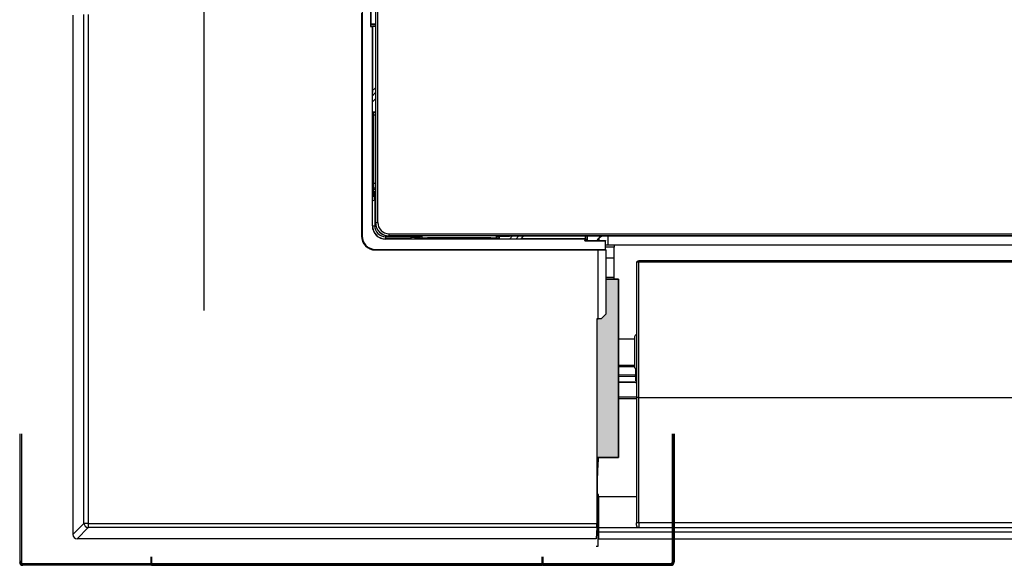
# Model space of a CAD drawing. Header units: millimetres. Extents: x 70863 to 97198, y -18528 to 3008.
# Tile 75 of 148: x 86876 to 86899, y -6647 to -6634. Entities that reach past the tile are written whole.
import ezdxf

# ---------------------------------------------------------------- set-up
doc = ezdxf.new("R2010")
doc.units = ezdxf.units.MM
doc.layers.add('el_symbole', color=70, linetype='Continuous')
doc.layers.add('wod-kan-hvac', color=3, linetype='Continuous')

# ---------------------------------------------------------------- blocks, each defined once
blk = doc.blocks.new('wypust_230VV')
at = {"color": 0}
blk.add_line((45.002, 0), (0, 0), dxfattribs=at)
blk = doc.blocks.new('PY3_panel')
at = {"linetype": 'ByBlock'}
blk.add_hatch(color=0, dxfattribs=at).paths.add_polyline_path([(137.47, 24.56), (137.47, 40.13), (137.47, 54.38), (137.47, 65.55), (134.52, 65.55), (134.52, 57.46), (133.5, 56.43), (132.49, 56.43), (132.49, 24.56), (136.45, 24.56)], flags=0)
at = {"color": 0, "linetype": 'ByBlock', "lineweight": 25}
for p, q in [((81.61, 557.14), (81.61, 78.51)), ((81.63, 557.12), (81.63, 78.53)), ((82.15, 78.53), (82.15, 557.12)), ((78.54, 128.32), (78.54, 75.44)), ((80.49, 128.32), (80.49, 123.53)), ((80.54, 128.3), (80.54, 123.7)), ((12.1, 126.13), (12.1, 6.92)), ((14.65, 9.46), (14.65, 126.3)), ((15.64, 126.31), (15.64, 9.46)), ((78.41, 126.64), (78.41, 75.44)), ((80.49, 123.53), (80.86, 123.65)), ((80.49, 123.53), (80.9, 123.53)), ((80.54, 124.16), (81.61, 124.16)), ((80.54, 124.11), (81.56, 124.11)), ((81.56, 124.09), (80.54, 124.09)), ((80.54, 123.7), (80.86, 123.65)), ((80.86, 123.65), (80.96, 123.65)), ((80.9, 123.53), (80.96, 123.65)), ((80.9, 77.8), (80.9, 123.53)), ((80.94, 123.59), (80.96, 123.61)), ((80.94, 123.59), (80.94, 108.82)), ((81.61, 123.59), (80.94, 123.59)), ((80.96, 123.61), (80.96, 123.65)), ((80.96, 123.61), (81.61, 123.61)), ((81.56, 124.11), (81.61, 124.14)), ((81.56, 124.09), (81.56, 124.11)), ((81.61, 124.03), (81.56, 124.09)), ((80.96, 108.81), (80.91, 108.38)), ((80.94, 108.82), (81.61, 109.49)), ((80.94, 108.82), (80.96, 108.81)), ((81.61, 109.47), (80.96, 108.81)), ((81.61, 109.16), (81.31, 109.16)), ((80.91, 83.77), (80.91, 108.38)), ((80.91, 107.67), (81.61, 108.37)), ((81.61, 108.36), (80.91, 107.66)), ((80.91, 106.21), (81.61, 106.91)), ((81.61, 103.85), (81.1, 103.85)), ((81.1, 103.85), (81.1, 85.8)), ((81.14, 103.79), (81.11, 103.83)), ((81.61, 103.79), (81.14, 103.79)), ((81.14, 103.79), (81.14, 85.65)), ((81.61, 103.22), (81.14, 103.22)), ((81.14, 86.2), (81.41, 86.2)), ((81.17, 86.44), (81.41, 86.2)), ((81.1, 85.8), (80.91, 85.71)), ((80.91, 84.58), (81.12, 84.67)), ((80.94, 83.53), (80.91, 83.77)), ((81.2, 84.59), (81.12, 84.67)), ((81.14, 85.65), (81.2, 85.59)), ((81.2, 85.59), (81.2, 84.59)), ((81.61, 85.59), (81.38, 85.59)), ((81.38, 83.69), (81.38, 85.59)), ((81.61, 83.8), (81.45, 83.72)), ((81.45, 83.72), (81.45, 77.8)), ((80.94, 77.8), (80.94, 83.53)), ((80.9, 77.8), (80.94, 77.8)), ((80.94, 77.8), (81.45, 77.8)), ((81.61, 78.51), (81.63, 78.53)), ((81.63, 78.53), (82.15, 78.53)), ((78.41, 75.44), (78.54, 75.44)), ((83.97, 74.76), (83.97, 75.27)), ((83.97, 75.27), (89.9, 75.27)), ((83.97, 74.76), (83.97, 74.72)), ((89.71, 74.76), (83.97, 74.76)), ((129.7, 74.72), (83.97, 74.72)), ((84.71, 75.46), (84.69, 75.44)), ((89.21, 75.44), (84.69, 75.44)), ((84.71, 75.97), (563.3, 75.97)), ((84.71, 75.97), (84.71, 75.46)), ((563.3, 75.46), (84.71, 75.46)), ((112.46, 75.44), (89.21, 75.44)), ((89.31, 75.33), (89.21, 75.44)), ((92.28, 75.33), (89.31, 75.33)), ((89.94, 74.74), (89.71, 74.76)), ((89.86, 75.2), (91.77, 75.2)), ((89.9, 75.27), (89.92, 75.33)), ((114.56, 74.74), (89.94, 74.74)), ((90.75, 74.74), (90.85, 74.94)), ((90.77, 75.02), (90.85, 74.94)), ((91.77, 75.02), (90.77, 75.02)), ((91.77, 75.33), (91.77, 75.2)), ((91.83, 74.96), (91.77, 75.02)), ((109.97, 74.96), (91.83, 74.96)), ((91.97, 74.93), (91.89, 74.74)), ((110.02, 74.93), (91.97, 74.93)), ((92.28, 75.33), (92.34, 74.96)), ((108.07, 75), (93.59, 75)), ((109.38, 75.33), (109.32, 74.96)), ((112.35, 75.33), (109.38, 75.33)), ((109.4, 75.33), (109.4, 74.96)), ((109.97, 75.33), (109.97, 74.96)), ((109.97, 74.96), (110, 74.93)), ((110.02, 75.33), (110.02, 74.93)), ((112.35, 75.33), (112.46, 75.44)), ((112.39, 74.74), (113.09, 75.44)), ((112.46, 75.44), (535.55, 75.44)), ((113.84, 74.74), (114.54, 75.44)), ((114.54, 75.44), (113.84, 74.74)), ((114.99, 74.78), (114.56, 74.74)), ((114.99, 74.76), (115.67, 75.44)), ((114.99, 74.78), (115.64, 75.44)), ((114.99, 74.76), (114.99, 74.78)), ((129.76, 74.76), (114.99, 74.76)), ((115.34, 75.44), (115.34, 75.13)), ((129.83, 74.78), (129.7, 74.72)), ((129.7, 74.72), (129.7, 74.31)), ((129.7, 74.31), (129.83, 74.68)), ((129.76, 75.44), (129.76, 74.76)), ((129.76, 74.76), (129.79, 74.78)), ((129.79, 75.44), (129.79, 74.78)), ((129.83, 74.78), (129.79, 74.78)), ((129.83, 74.78), (129.83, 74.68)), ((129.83, 74.68), (129.88, 74.37)), ((130.21, 75.44), (130.26, 75.39)), ((130.26, 75.39), (130.28, 75.39)), ((130.26, 75.39), (130.26, 74.37)), ((130.28, 75.39), (130.31, 75.44)), ((130.28, 74.37), (130.28, 75.39)), ((130.34, 74.37), (130.34, 75.44)), ((132.9, 74.37), (132.9, 74.88)), ((132.98, 74.37), (132.98, 74.95)), ((135.03, 75.44), (135.03, 73.39)), ((129.7, 74.31), (134.49, 74.31)), ((129.88, 74.37), (134.47, 74.37)), ((134.47, 74.37), (134.49, 74.31)), ((134.49, 72.36), (134.49, 74.31)), ((136.45, 72.89), (134.49, 72.89)), ((135.03, 73.39), (512.98, 73.39)), ((136.45, 73.39), (136.45, 72.89)), ((136.45, 70.31), (136.45, 72.89)), ((81.61, 72.36), (81.61, 72.23)), ((81.61, 72.36), (134.49, 72.36)), ((81.61, 72.23), (132.81, 72.23)), ((132.81, 72.23), (134.52, 72.28)), ((132.81, 56.43), (132.81, 72.23)), ((134.52, 72.28), (134.49, 72.36)), ((134.52, 72.28), (134.52, 57.46)), ((136.45, 70.31), (134.52, 70.31)), ((136.45, 65.92), (136.45, 70.31)), ((141.58, 69.26), (141.57, 69.2)), ((141.57, 69.2), (141.57, 38.36)), ((141.61, 69.32), (141.58, 69.26)), ((141.66, 69.37), (141.61, 69.32)), ((141.72, 69.42), (141.66, 69.37)), ((141.8, 69.46), (141.72, 69.42)), ((141.89, 69.49), (141.8, 69.46)), ((141.98, 69.5), (141.89, 69.49)), ((142.08, 69.51), (141.98, 69.5)), ((505.92, 69.71), (142.08, 69.71)), ((142.08, 69.71), (142.08, 69.51)), ((142.08, 38.36), (142.08, 69.51)), ((142.08, 69.51), (505.92, 69.51)), ((136.45, 65.92), (134.52, 65.92)), ((136.45, 65.55), (136.45, 65.92)), ((134.52, 57.46), (133.5, 56.43)), ((141.57, 56.76), (141.53, 56.76)), ((132.49, 56.43), (132.49, 9.46)), ((132.49, 56.43), (132.81, 56.43)), ((133.5, 56.43), (132.81, 56.43)), ((137.47, 54.38), (137.47, 40.13)), ((141.53, 55.23), (141.57, 55.23)), ((141.57, 55.15), (141.53, 55.15)), ((141.16, 52.28), (141.16, 52.29)), ((141.16, 52.29), (141.16, 45.26)), ((141.16, 52.28), (141.16, 52.29)), ((141.53, 53.61), (141.57, 53.61)), ((141.57, 53.49), (141.53, 53.49)), ((141.16, 51.76), (137.47, 51.74)), ((141.53, 51.97), (141.57, 51.97)), ((141.57, 51.86), (141.53, 51.86)), ((141.53, 50.32), (141.57, 50.32)), ((139.11, 45.71), (137.47, 45.7)), ((140.75, 45.72), (139.11, 45.71)), ((141.16, 45.72), (140.75, 45.72)), ((141.57, 46.7), (141.53, 46.7)), ((141.53, 45.47), (141.57, 45.47)), ((141.37, 43.53), (137.47, 43.52)), ((137.47, 43.25), (141.37, 43.26)), ((141.37, 45.03), (141.37, 43.53)), ((141.41, 43.26), (141.37, 43.26)), ((141.37, 43.26), (141.37, 42.2)), ((141.45, 43.26), (141.41, 43.26)), ((141.48, 43.25), (141.45, 43.26)), ((141.51, 43.23), (141.48, 43.25)), ((141.54, 43.22), (141.51, 43.23)), ((141.56, 43.2), (141.54, 43.22)), ((141.57, 43.18), (141.56, 43.2)), ((141.57, 43.16), (141.57, 43.18)), ((139.32, 41.91), (137.47, 41.94)), ((137.47, 41.86), (141.37, 41.82)), ((140.96, 41.89), (139.32, 41.91)), ((141.37, 41.89), (140.96, 41.89)), ((141.41, 41.89), (141.37, 41.89)), ((141.45, 41.88), (141.41, 41.89)), ((141.48, 41.87), (141.45, 41.88)), ((141.51, 41.85), (141.48, 41.87)), ((141.54, 41.83), (141.51, 41.85)), ((141.57, 42.12), (141.53, 42.12)), ((141.56, 41.81), (141.54, 41.83)), ((141.57, 41.78), (141.56, 41.81)), ((141.57, 41.76), (141.57, 41.78)), ((137.47, 38.54), (141.57, 38.54)), ((141.53, 40.57), (141.57, 40.57)), ((137.47, 38.16), (141.57, 38.16)), ((141.57, 38.36), (141.57, 9.54)), ((142.08, 38.36), (141.57, 38.36)), ((142.08, 9.54), (142.08, 38.36)), ((142.08, 38.36), (505.92, 38.36)), ((-0.11, 30.01), (-0.11, 0.55)), ((0.03, 0.69), (0.03, 30)), ((0.27, 30), (0.27, 0.69)), ((149.83, 0.69), (149.83, 30)), ((150.08, 30), (150.08, 0.69)), ((150.21, 30.01), (150.21, 0.55)), ((132.49, 24.56), (136.45, 24.56)), ((132.79, 24.29), (132.76, 24.3)), ((132.79, 24.56), (132.79, 24.29)), ((132.86, 16.08), (132.51, 16.08)), ((132.71, 15.79), (132.86, 16.08)), ((132.49, 15.79), (132.71, 15.79)), ((132.71, 9.13), (132.71, 15.79)), ((132.86, 15.62), (132.86, 8.5)), ((132.86, 15.62), (141.57, 15.62)), ((12.1, 6.92), (14.65, 9.46)), ((15.64, 9.46), (14.65, 9.46)), ((15.64, 9.46), (15.64, 8.47)), ((15.64, 9.46), (132.49, 9.46)), ((132.71, 9.13), (132.85, 8.5)), ((142.08, 9.54), (141.57, 9.54)), ((141.57, 9.03), (141.57, 9.54)), ((142.08, 9.54), (142.08, 8.51)), ((505.92, 9.54), (142.08, 9.54)), ((15.64, 8.47), (13.09, 5.93)), ((132.47, 8.47), (15.64, 8.47)), ((132.47, 8.47), (132.31, 5.93)), ((132.86, 7.51), (132.72, 7.51)), ((132.77, 5.93), (132.72, 7.51)), ((132.86, 8.5), (132.85, 8.5)), ((132.86, 8.5), (132.86, 7.51)), ((132.86, 8.5), (515.15, 8.5)), ((132.86, 7.51), (515.15, 7.51)), ((132.86, 7.51), (132.86, 5.93)), ((142.08, 8.51), (505.92, 8.51)), ((132.31, 5.93), (13.09, 5.93)), ((132.77, 5.93), (132.86, 5.93)), ((132.77, 4.24), (132.77, 5.93)), ((132.86, 5.93), (515.15, 5.93)), ((132.31, 4.24), (132.77, 4.24)), ((-0.11, 0.55), (0.03, 0.69)), ((0.27, 0.69), (0.03, 0.69)), ((0.75, 0.21), (0.75, -0.03)), ((0.75, 0.21), (30.07, 0.21)), ((30.07, 0.21), (30.07, 1.79)), ((30.17, 1.28), (30.07, 1.28)), ((30.17, 1.27), (30.07, 1.27)), ((30.08, 0.98), (30.07, 0.98)), ((30.08, -0.08), (30.08, 0.98)), ((30.08, 0.02), (30.17, 0.02)), ((30.17, 1.28), (30.17, 1.27)), ((30.17, 0.21), (30.17, 1.27)), ((30.2, 0.21), (30.17, 0.21)), ((30.2, 1.79), (30.2, 0.21)), ((30.2, 0.21), (119.91, 0.21)), ((30.2, 0.21), (30.2, -0.03)), ((119.91, 0.21), (119.91, 1.79)), ((119.91, 0.21), (119.93, 0.21)), ((119.91, -0.03), (119.91, 0.21)), ((119.93, 1.28), (119.93, 1.27)), ((120.04, 1.28), (119.93, 1.28)), ((119.93, 0.21), (119.93, 1.27)), ((119.93, 1.27), (120.04, 1.27)), ((120.02, 0.02), (119.93, 0.02)), ((120.02, -0.08), (120.02, 0.98)), ((120.02, 0.98), (120.04, 0.98)), ((120.04, 1.79), (120.04, 0.21)), ((120.04, 0.21), (149.35, 0.21)), ((149.35, 0.21), (149.35, -0.03)), ((149.83, 0.69), (150.08, 0.69)), ((150.08, 0.69), (150.21, 0.55)), ((0.75, -0.03), (0.61, -0.17)), ((30.08, -0.17), (0.61, -0.17)), ((30.06, -0.03), (0.75, -0.03)), ((30.06, -0.03), (30.05, -0.08)), ((30.05, -0.08), (30.08, -0.08)), ((30.08, -0.08), (30.08, -0.17)), ((30.2, -0.03), (30.17, -0.04)), ((30.2, -0.17), (30.17, -0.04)), ((30.2, -0.03), (119.91, -0.03)), ((30.2, -0.03), (30.2, -0.17)), ((30.2, -0.17), (119.91, -0.17)), ((119.91, -0.03), (119.93, -0.04)), ((119.91, -0.17), (119.91, -0.03)), ((119.91, -0.17), (119.93, -0.04)), ((120.03, -0.17), (120.02, -0.08)), ((120.02, -0.08), (120.06, -0.08)), ((120.03, -0.17), (149.49, -0.17)), ((149.35, -0.03), (120.04, -0.03)), ((120.06, -0.08), (120.04, -0.03)), ((149.49, -0.17), (149.35, -0.03))]:
    blk.add_line(p, q, dxfattribs=at)
at = {"color": 0, "linetype": 'ByBlock'}
for p, q in [((134.52, 65.55), (134.52, 57.46)), ((137.47, 65.55), (134.52, 65.55)), ((134.52, 65.55), (137.47, 65.55)), ((134.52, 65.55), (134.52, 57.46)), ((137.47, 24.56), (137.47, 65.55)), ((137.47, 65.55), (137.47, 24.56)), ((134.52, 57.46), (133.5, 56.43)), ((134.52, 57.46), (133.5, 56.43)), ((133.5, 56.43), (132.49, 56.43)), ((132.49, 56.43), (132.49, 24.56)), ((133.5, 56.43), (132.49, 56.43)), ((132.49, 56.43), (132.49, 24.56)), ((132.49, 24.56), (137.47, 24.56)), ((137.47, 24.56), (132.49, 24.56))]:
    blk.add_line(p, q, dxfattribs=at)
at = {"color": 0, "linetype": 'ByBlock', "lineweight": 25}
for centre, radius, start, end in [((81.17, 87.46), 1.02, 270.0185, 295.6425), ((83.97, 77.8), 3.07, 180, 270), ((83.97, 77.8), 3.04, 180, 270), ((83.97, 77.8), 2.52, 180, 270), ((81.61, 75.44), 3.21, 180, 270), ((81.61, 75.44), 3.07, 180, 270), ((142.08, 69.2), 0.512, 90, 180), ((141.67, 52.29), 0.512, 101.537, 180), ((141.38, 43.72), 0.189, 265.3183, 353.8177), ((141.37, 41.61), 0.205, 0.0043, 89.4425), ((15.72, 9.54), 1.08, 184.3708, 265.6292), ((142.08, 9.03), 0.512, 180, 270)]:
    blk.add_arc(centre, radius, start, end, dxfattribs=at)
for centre, major_axis, ratio, start_param, end_param in [((81.11, 104.85), (0, 1.02), 0.017455, 2.940235, 3.124139), ((80.66, 87.46), (1.54, 0), 0.005818, 0.900029, 1.253996), ((80.66, 86.44), (0.512, 0), 0.017455, 0.017453, 0.363714), ((81.41, 87.23), (0.725, -0.725), 0.999695, 5.497939, 5.699117), ((81.38, 84.7), (1.02, 0.48), 0.021021, 4.178982, 4.529511), ((81.45, 83.77), (0.512, 0.241), 0.079183, 3.113129, 4.675198), ((81.12, 85.81), (0, 1.13), 0.015818, 1.578176, 3.125779), ((81.38, 85.61), (1.02, 0), 0.017455, 4.539319, 4.712389), ((84.69, 78.51), (2.17, 2.17), 0.999695, 2.356347, 3.926839), ((84.71, 78.53), (2.17, 2.17), 0.999797, 2.356347, 3.926839), ((84.71, 78.53), (1.81, 1.81), 0.999695, 2.356347, 3.926839), ((89.95, 75.27), (0.241, 0.512), 0.079183, 1.607987, 3.170057), ((90.88, 75.2), (0.48, 1.02), 0.021021, 1.753675, 2.104204), ((91.98, 74.94), (1.13, 0), 0.015818, 3.157406, 4.70501), ((91.79, 75.2), (0, 1.02), 0.017455, 1.570796, 1.743866), ((93.6, 71.42), (0, 3.59), 0.059895, 0.05236, 0.162775), ((108.06, 71.42), (0, 3.59), 0.059895, 6.12041, 6.230825), ((111.03, 74.93), (1.02, 0), 0.017455, 3.159046, 3.342951), ((134.32, 73.44), (-1.45, 1.45), 0.999695, 5.715443, 6.597253), ((134.34, 73.42), (-1.45, 1.45), 0.999695, 5.659914, 6.585464), ((135.03, 73.42), (2.05, 0), 0.017455, 4.446006, 4.712389), ((428.05, 50.14), (712.36, 5.09), 0.004004, 4.292194, 4.29786), ((132.66, 15.62), (0, 22.55), 0.008727, 4.712389, 4.732799), ((132.47, 9.46), (0, 1.02), 0.017455, 3.403392, 4.712389), ((13.17, 6.99), (0.775, 0.775), 0.935113, 2.389713, 3.893472), ((0.61, 0.55), (0.512, 0.512), 0.997265, 2.357564, 3.925621), ((0.75, 0.69), (0.511, 0.511), 0.999084, 2.357564, 3.925621), ((0.75, 0.69), (0.341, 0.341), 0.997265, 2.357564, 3.925621), ((30.06, 0.21), (0, 0.241), 0.017455, 3.193953, 4.712389), ((30.17, 1.4), (0, 0.12), 0.008727, 3.159046, 4.712389), ((119.93, 1.4), (0, 0.12), 0.008727, 1.570796, 3.124139), ((120.04, 0.21), (0, 0.241), 0.017455, 1.570796, 3.089233), ((149.35, 0.69), (-0.341, 0.341), 0.997265, 2.357564, 3.925621), ((149.35, 0.69), (0.511, -0.511), 0.999084, 5.499157, 7.067214), ((149.49, 0.55), (-0.512, 0.512), 0.997265, 2.357564, 3.925621)]:
    blk.add_ellipse(centre, major_axis=major_axis, ratio=ratio, start_param=start_param, end_param=end_param, dxfattribs=at)
for points, knots in [([(141.37, 45.03), (141.34, 45.04), (141.27, 45.08), (141.19, 45.15), (141.16, 45.22), (141.16, 45.26), (141.16, 45.26)], [0, 0, 0, 0, 0.243164, 0.60016, 0.963688, 1, 1, 1, 1]), ([(141.57, 45.16), (141.57, 45.14), (141.57, 45.1), (141.53, 45.05), (141.49, 45.02), (141.44, 45.01), (141.39, 45.02), (141.37, 45.02), (141.37, 45.03)], [0, 0, 0, 0, 0.1991, 0.398659, 0.587203, 0.762818, 0.942507, 1, 1, 1, 1]), ([(141.37, 43.26), (141.37, 43.29), (141.37, 43.33), (141.37, 43.4), (141.37, 43.46), (141.37, 43.51), (141.37, 43.53), (141.37, 43.53)], [0, 0, 0, 0, 0.229708, 0.459405, 0.689092, 0.918785, 1, 1, 1, 1]), ([(132.49, 24.41), (132.5, 24.4), (132.56, 24.37), (132.66, 24.33), (132.74, 24.3), (132.76, 24.3)], [0, 0, 0, 0, 0.206465, 0.771603, 1, 1, 1, 1]), ([(132.76, 24.28), (132.76, 24.28), (132.72, 24.28), (132.64, 24.27), (132.54, 24.27), (132.49, 24.28), (132.49, 24.28)], [0, 0, 0, 0, 0.001599, 0.319701, 0.922236, 1, 1, 1, 1]), ([(132.79, 24.29), (132.78, 24.16), (132.76, 23.88), (132.73, 23.46), (132.7, 23.04), (132.68, 22.6), (132.65, 22.15), (132.63, 21.69), (132.61, 21.23), (132.6, 20.75), (132.57, 20.1), (132.55, 19.25), (132.53, 18.35), (132.52, 17.55), (132.51, 16.84), (132.51, 16.35), (132.51, 16.08)], [0, 0, 0, 0, 0.052416, 0.105621, 0.159617, 0.214404, 0.269986, 0.326362, 0.383534, 0.441504, 0.500271, 0.61972, 0.74955, 0.82329, 0.906773, 1, 1, 1, 1]), ([(30.17, -0.04), (30.17, -0.03), (30.17, -0.03), (30.17, -0.02), (30.17, -0.02), (30.17, 0), (30.17, 0.01), (30.17, 0.02)], [0, 0, 0, 0, 0.25, 0.25, 0.5, 0.5, 1, 1, 1, 1]), ([(119.93, -0.04), (119.93, -0.03), (119.93, -0.03), (119.93, -0.02), (119.93, -0.02), (119.93, 0), (119.93, 0.01), (119.93, 0.02)], [0, 0, 0, 0, 0.25, 0.25, 0.5, 0.5, 1, 1, 1, 1])]:
    blk.add_open_spline(points, degree=3, knots=knots, dxfattribs=at)
for points in [[(132.76, 24.3), (132.76, 24.29), (132.76, 24.29), (132.76, 24.28)], [(132.71, 8.79), (132.71, 8.9), (132.71, 9.02), (132.71, 9.13)], [(132.71, 8.5), (132.71, 8.59), (132.71, 8.69), (132.71, 8.79)], [(132.71, 8.18), (132.71, 8.29), (132.71, 8.39), (132.71, 8.5)], [(132.71, 7.86), (132.71, 7.97), (132.71, 8.07), (132.71, 8.18)], [(132.72, 7.51), (132.72, 7.62), (132.72, 7.74), (132.71, 7.86)], [(30.17, 0.21), (30.17, 0.14), (30.17, 0.08), (30.17, 0.02)], [(119.93, 0.21), (119.93, 0.14), (119.93, 0.08), (119.93, 0.02)]]:
    blk.add_open_spline(points, degree=3, dxfattribs=at)

msp = doc.modelspace()

# ---------------------------------------------------------------- block references
at = {"layer": 'el_symbole', "rotation": 90}
msp.add_blockref('wypust_230VV', (86880.624, -6641.04), dxfattribs=at)
at = {"layer": 'wod-kan-hvac', "color": 96, "xscale": 0.09999999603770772, "yscale": 0.09999999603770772, "zscale": 0.09999999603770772}
msp.add_blockref('PY3_panel', (86876.402, -6646.876, 1268.675), dxfattribs=at)

doc.saveas('drawing.dxf')
